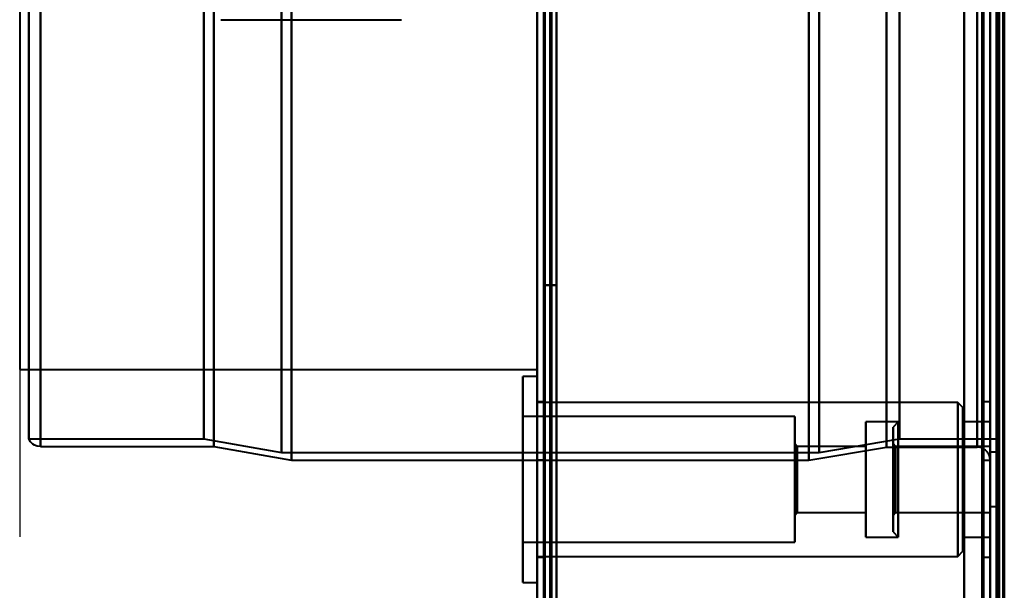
# Model space of a CAD drawing. Header units: millimetres. Extents: x -1087 to 1688, y -120 to 1046.
# Tile 6 of 78: x -625 to -549, y 175 to 219. Entities that reach past the tile are written whole.
import ezdxf

# ---------------------------------------------------------------- set-up
doc = ezdxf.new("R2010")
doc.units = ezdxf.units.MM
doc.layers.add('A-GENM', color=13, linetype='Continuous', lineweight=40)
doc.layers.add('G-IMPT', color=8, linetype='Continuous', lineweight=40)

# ---------------------------------------------------------------- blocks, each defined once
blk = doc.blocks.new('Maintenance r21 - Maintenance r21-755170-Arrière')
at = {"layer": 'A-GENM'}
for p, q in [((-585, 0), (-585, 973.372)), ((-585, 973.372), (-585, 0))]:
    blk.add_line(p, q, dxfattribs=at)
blk = doc.blocks.new('Souche connecteur circulaire R23 - Souche connecteur circulaire R23-755163-Arrière')
at = {"layer": 'A-GENM'}
for p, q in [((-625, 349.372), (-625, 191.872)), ((-585, 191.872), (-585, 349.372)), ((-625, 191.872), (-585, 191.872))]:
    blk.add_line(p, q, dxfattribs=at)
blk = doc.blocks.new('NEXA 1000 CALQUES_dwg-755156-Arrière')
at = {"layer": 'G-IMPT'}
for p, q in [((-584.5, 972.272), (-584.5, 129.472)), ((-585, 937.772), (-585, 128.972)), ((-550, 937.772), (-550, 128.972)), ((-550, 129.472), (-550, 937.272)), ((-550, 184.868), (-550, 514.872)), ((-549.3, 514.872), (-549.3, 184.868)), ((-549.3, 184.868), (-549.3, 514.872)), ((-604, 196.883), (-604, 501.872)), ((-604, 501.872), (-604, 196.883)), ((-585, 501.872), (-585, 196.883)), ((-585, 501.872), (-585, 184.872)), ((-585, 184.872), (-585, 501.872)), ((-585, 184.872), (-585, 501.872)), ((-584.5, 196.883), (-584.5, 501.872)), ((-584.5, 501.872), (-584.5, 184.872)), ((-584.5, 501.872), (-584.5, 184.872)), ((-584.5, 184.872), (-584.5, 501.872)), ((-564, 501.872), (-564, 196.883)), ((-564, 196.883), (-564, 501.872)), ((-549.3, 501.877), (-549.3, 171.872)), ((-549.3, 171.872), (-549.3, 501.877)), ((-623.387, 197.839), (-623.387, 500.838)), ((-623.387, 500.838), (-623.387, 197.839)), ((-610, 197.839), (-610, 500.838)), ((-610, 500.838), (-610, 197.839)), ((-604.773, 197.429), (-604.773, 501.281)), ((-604.773, 501.281), (-604.773, 197.429)), ((-563.198, 197.429), (-563.198, 501.281)), ((-563.198, 501.281), (-563.198, 197.429)), ((-558, 500.872), (-558, 197.807)), ((-558, 197.807), (-558, 500.872)), ((-551, 500.872), (-551, 197.807)), ((-624.3, 198.386), (-624.3, 500.246)), ((-624.3, 500.246), (-624.3, 198.386)), ((-610.773, 198.386), (-610.773, 500.246)), ((-610.773, 500.246), (-610.773, 198.386)), ((-556.99, 500.246), (-556.99, 198.386)), ((-556.99, 198.386), (-556.99, 500.246)), ((-604, 184.872), (-604, 489.862)), ((-604, 489.862), (-604, 184.872)), ((-564, 489.862), (-564, 184.872)), ((-564, 184.872), (-564, 489.862)), ((-623.387, 185.907), (-623.387, 488.906)), ((-623.387, 488.906), (-623.387, 185.907)), ((-610, 185.907), (-610, 488.906)), ((-610, 488.906), (-610, 185.907)), ((-604.773, 185.464), (-604.773, 489.315)), ((-604.773, 489.315), (-604.773, 185.464)), ((-563.198, 185.464), (-563.198, 489.315)), ((-563.198, 489.315), (-563.198, 185.464)), ((-558, 488.938), (-558, 185.872)), ((-558, 185.872), (-558, 488.938)), ((-551, 488.938), (-551, 185.872)), ((-624.3, 186.498), (-624.3, 488.359)), ((-624.3, 488.359), (-624.3, 186.498)), ((-610.773, 186.498), (-610.773, 488.359)), ((-610.773, 488.359), (-610.773, 186.498)), ((-549.3, 186.498), (-549.3, 488.359)), ((-551, 185.872), (-551, 403.514)), ((-549.3, 403.275), (-549.3, 186.498)), ((-549.3, 198.386), (-549.3, 403.275)), ((-550.5, 184.872), (-550.5, 343.372)), ((-550.5, 343.372), (-550.5, 184.872)), ((-550, 171.872), (-550, 343.372)), ((-550, 184.872), (-550, 343.372)), ((-550, 343.372), (-550, 184.872)), ((-550, 343.372), (-550, 171.872)), ((-556.99, 283.47), (-556.99, 186.498)), ((-556.99, 186.498), (-556.99, 283.47)), ((-624.3, 186.498), (-624.3, 198.386)), ((-624.3, 198.386), (-624.3, 186.498)), ((-610.773, 186.498), (-610.773, 198.386)), ((-610.773, 198.386), (-610.773, 186.498)), ((-556.99, 198.386), (-556.99, 186.498)), ((-556.99, 186.498), (-556.99, 198.386)), ((-549.3, 186.498), (-549.3, 198.386)), ((-623.387, 185.907), (-623.387, 197.839)), ((-623.387, 197.839), (-623.387, 185.907)), ((-610, 185.907), (-610, 197.839)), ((-610, 197.839), (-610, 185.907)), ((-604.773, 185.464), (-604.773, 197.429)), ((-604.773, 197.429), (-604.773, 185.464)), ((-563.198, 185.464), (-563.198, 197.429)), ((-563.198, 197.429), (-563.198, 185.464)), ((-558, 197.807), (-558, 185.872)), ((-558, 185.872), (-558, 197.807)), ((-551, 197.807), (-551, 185.872)), ((-604, 184.872), (-604, 196.883)), ((-604, 196.883), (-604, 184.872)), ((-585, 196.883), (-585, 184.872)), ((-584.5, 184.872), (-584.5, 196.883)), ((-564, 196.883), (-564, 184.872)), ((-564, 184.872), (-564, 196.883)), ((-585, 191.322), (-586.1, 191.322)), ((-586.1, 183.372), (-586.1, 191.322)), ((-586.1, 191.322), (-586.1, 183.372)), ((-585, 191.322), (-585, 183.372)), ((-585, 183.372), (-585, 191.322)), ((-584.5, 189.372), (-585, 189.372)), ((-585, 189.372), (-585, 183.372)), ((-552.5, 189.322), (-585, 189.322)), ((-585, 183.372), (-585, 189.322)), ((-584.5, 189.372), (-584.5, 183.372)), ((-584.5, 183.372), (-584.5, 189.372)), ((-552.1, 188.922), (-552.5, 189.322)), ((-552.5, 183.372), (-552.5, 189.322)), ((-552.5, 189.322), (-552.5, 183.372)), ((-552.1, 188.922), (-552.1, 183.372)), ((-552.1, 183.372), (-552.1, 188.922)), ((-550, 189.372), (-550.5, 189.372)), ((-550.5, 183.372), (-550.5, 189.372)), ((-550.5, 189.372), (-550.5, 183.372)), ((-550, 189.372), (-550, 183.372)), ((-550, 183.372), (-550, 189.372)), ((-565.1, 188.222), (-586.1, 188.222)), ((-586.1, 188.222), (-586.1, 183.372)), ((-586.1, 183.372), (-586.1, 188.222)), ((-565.1, 188.222), (-565.1, 183.372)), ((-565.1, 183.372), (-565.1, 188.222)), ((-557.1, 187.822), (-559.6, 187.822)), ((-559.6, 187.822), (-559.6, 183.372)), ((-559.6, 183.372), (-559.6, 187.822)), ((-557.1, 187.822), (-557.5, 187.422)), ((-557.5, 187.422), (-557.5, 181.821)), ((-557.5, 181.821), (-557.5, 187.422)), ((-557.1, 187.822), (-557.1, 181.668)), ((-557.1, 183.372), (-557.1, 187.822)), ((-550, 187.822), (-552.1, 187.822)), ((-552.1, 183.372), (-552.1, 187.822)), ((-552.1, 187.822), (-552.1, 183.372)), ((-550, 183.372), (-550, 187.822)), ((-550, 187.822), (-550, 183.372)), ((-624.3, 186.498), (-610.773, 186.498)), ((-610.773, 186.498), (-604.773, 185.464)), ((-563.198, 185.464), (-556.99, 186.498)), ((-556.99, 186.498), (-549.3, 186.498)), ((-623.387, 185.907), (-610, 185.907)), ((-610, 185.907), (-604, 184.872)), ((-564.9, 185.922), (-565.1, 186.122)), ((-565.1, 186.122), (-565.1, 183.372)), ((-565.1, 183.372), (-565.1, 186.122)), ((-559.6, 185.922), (-564.9, 185.922)), ((-564.9, 183.372), (-564.9, 185.922)), ((-564.9, 185.922), (-564.9, 183.372)), ((-564, 184.872), (-558, 185.872)), ((-559.6, 183.372), (-559.6, 185.922)), ((-559.6, 185.922), (-559.6, 183.372)), ((-558, 185.872), (-551, 185.872)), ((-557.3, 185.922), (-557.5, 186.122)), ((-557.5, 186.122), (-557.5, 182.319)), ((-557.5, 182.319), (-557.5, 186.122)), ((-550, 185.922), (-557.3, 185.922)), ((-557.3, 182.396), (-557.3, 185.922)), ((-557.3, 185.922), (-557.3, 183.372)), ((-550, 185.922), (-550, 183.372)), ((-550, 183.372), (-550, 185.922)), ((-604.773, 185.464), (-563.198, 185.464)), ((-557.5, 184.924), (-557.5, 179.322)), ((-557.5, 179.322), (-557.5, 184.924)), ((-557.1, 185.077), (-557.1, 178.922)), ((-549.5, 185.472), (-550, 185.472)), ((-550, 181.272), (-550, 185.472)), ((-550, 181.272), (-550, 185.472)), ((-550, 185.472), (-550, 183.372)), ((-550, 185.472), (-550, 183.372)), ((-549.5, 185.472), (-549.5, 183.372)), ((-549.5, 183.372), (-549.5, 185.472)), ((-604, 184.872), (-585, 184.872)), ((-585, 184.872), (-584.5, 184.872)), ((-584.5, 184.872), (-564, 184.872)), ((-557.5, 184.426), (-557.5, 180.622)), ((-557.5, 180.622), (-557.5, 184.426)), ((-557.3, 180.822), (-557.3, 184.349)), ((-550.5, 184.872), (-550, 184.872)), ((-549.3, 184.868), (-549.3, 171.872)), ((-586.1, 183.372), (-586.1, 178.522)), ((-586.1, 175.422), (-586.1, 183.372)), ((-586.1, 183.372), (-586.1, 175.422)), ((-586.1, 178.522), (-586.1, 183.372)), ((-585, 177.422), (-585, 183.372)), ((-585, 183.372), (-585, 175.422)), ((-585, 183.372), (-585, 177.372)), ((-585, 175.422), (-585, 183.372)), ((-584.5, 183.372), (-584.5, 177.372)), ((-584.5, 177.372), (-584.5, 183.372)), ((-565.1, 183.372), (-565.1, 180.622)), ((-565.1, 183.372), (-565.1, 178.522)), ((-565.1, 180.622), (-565.1, 183.372)), ((-565.1, 178.522), (-565.1, 183.372)), ((-564.9, 180.822), (-564.9, 183.372)), ((-564.9, 183.372), (-564.9, 180.822)), ((-559.6, 180.822), (-559.6, 183.372)), ((-559.6, 183.372), (-559.6, 178.922)), ((-559.6, 178.922), (-559.6, 183.372)), ((-559.6, 183.372), (-559.6, 180.822)), ((-557.3, 183.372), (-557.3, 180.822)), ((-557.3, 183.372), (-557.3, 180.822)), ((-557.1, 181.668), (-557.1, 183.372)), ((-557.1, 178.922), (-557.1, 183.372)), ((-552.5, 177.422), (-552.5, 183.372)), ((-552.5, 183.372), (-552.5, 177.422)), ((-552.1, 178.922), (-552.1, 183.372)), ((-552.1, 183.372), (-552.1, 177.822)), ((-552.1, 177.822), (-552.1, 183.372)), ((-552.1, 183.372), (-552.1, 178.922)), ((-550.5, 177.372), (-550.5, 183.372)), ((-550.5, 183.372), (-550.5, 177.372)), ((-550, 183.372), (-550, 177.372)), ((-550, 178.922), (-550, 183.372)), ((-550, 183.372), (-550, 180.822)), ((-550, 183.372), (-550, 181.272)), ((-550, 180.822), (-550, 183.372)), ((-550, 183.372), (-550, 178.922)), ((-550, 177.372), (-550, 183.372)), ((-549.5, 183.372), (-549.5, 181.272)), ((-549.5, 181.272), (-549.5, 183.372)), ((-557.3, 180.822), (-557.3, 182.396)), ((-550, 181.272), (-549.5, 181.272)), ((-565.1, 180.622), (-564.9, 180.822)), ((-564.9, 180.822), (-559.6, 180.822)), ((-557.5, 180.622), (-557.3, 180.822)), ((-557.3, 180.822), (-550, 180.822)), ((-559.6, 178.922), (-557.1, 178.922)), ((-557.5, 179.322), (-557.1, 178.922)), ((-552.1, 178.922), (-550, 178.922)), ((-586.1, 178.522), (-565.1, 178.522)), ((-585, 177.422), (-552.5, 177.422)), ((-585, 177.372), (-584.5, 177.372)), ((-552.5, 177.422), (-552.1, 177.822)), ((-550.5, 177.372), (-550, 177.372)), ((-586.1, 175.422), (-585, 175.422))]:
    blk.add_line(p, q, dxfattribs=at)
at = {"layer": 'G-IMPT', "flags": 128}
for points in [[(-585, 128.972), (-585, 339.922), (-585, 550.872), (-585, 761.822), (-585, 972.772)], [(-585, 972.772), (-585, 761.822), (-585, 550.872), (-585, 339.922), (-585, 128.972)], [(-584.5, 128.972), (-584.5, 339.922), (-584.5, 550.872), (-584.5, 761.822), (-584.5, 972.772)], [(-584.4, 972.772), (-584.4, 761.822), (-584.4, 550.872), (-584.4, 339.922), (-584.4, 128.972)], [(-584.4, 972.772), (-584.4, 761.822), (-584.4, 550.872), (-584.4, 339.922), (-584.4, 128.972)], [(-584.4, 128.972), (-584.4, 339.922), (-584.4, 550.872), (-584.4, 761.822), (-584.4, 972.772)], [(-584.5, 972.272), (-584.5, 761.572), (-584.5, 550.872), (-584.5, 340.172), (-584.5, 129.472)], [(-584.5, 129.472), (-584.5, 340.172), (-584.5, 550.872), (-584.5, 761.572), (-584.5, 972.272)], [(-584.5, 129.472), (-584.5, 340.172), (-584.5, 550.872), (-584.5, 761.572), (-584.5, 972.272)], [(-584.5, 972.272), (-584.5, 761.572), (-584.5, 550.872), (-584.5, 340.172), (-584.5, 129.472)], [(-584.5, 972.272), (-584.5, 761.572), (-584.5, 550.872), (-584.5, 340.172), (-584.5, 129.472)], [(-584.5, 129.472), (-584.5, 340.172), (-584.5, 550.872), (-584.5, 761.572), (-584.5, 972.272)], [(-584, 972.272), (-584, 761.572), (-584, 550.872), (-584, 340.172), (-584, 129.472)], [(-584, 129.472), (-584, 340.172), (-584, 550.872), (-584, 761.572), (-584, 972.272)], [(-584, 972.272), (-584, 761.572), (-584, 550.872), (-584, 340.172), (-584, 129.472)], [(-583.9, 129.472), (-583.9, 340.172), (-583.9, 550.872), (-583.9, 761.572), (-583.9, 972.272)], [(-583.9, 129.472), (-583.9, 340.172), (-583.9, 550.872), (-583.9, 761.572), (-583.9, 972.272)], [(-583.9, 972.272), (-583.9, 761.572), (-583.9, 550.872), (-583.9, 340.172), (-583.9, 129.472)], [(-585, 937.772), (-585, 735.572), (-585, 533.372), (-585, 331.172), (-585, 128.972)], [(-585, 128.972), (-585, 331.172), (-585, 533.372), (-585, 735.572), (-585, 937.772)], [(-584.5, 937.772), (-584.5, 735.572), (-584.5, 533.372), (-584.5, 331.172), (-584.5, 128.972)], [(-584.4, 128.972), (-584.4, 331.172), (-584.4, 533.372), (-584.4, 735.572), (-584.4, 937.772)], [(-584.4, 128.972), (-584.4, 331.172), (-584.4, 533.372), (-584.4, 735.572), (-584.4, 937.772)], [(-584.4, 937.772), (-584.4, 735.572), (-584.4, 533.372), (-584.4, 331.172), (-584.4, 128.972)], [(-552, 937.772), (-552, 735.572), (-552, 533.372), (-552, 331.172), (-552, 128.972)], [(-552, 128.972), (-552, 331.172), (-552, 533.372), (-552, 735.572), (-552, 937.772)], [(-552, 937.772), (-552, 735.572), (-552, 533.372), (-552, 331.172), (-552, 128.972)], [(-552, 128.972), (-552, 331.172), (-552, 533.372), (-552, 735.572), (-552, 937.772)], [(-550, 937.772), (-550, 735.572), (-550, 533.372), (-550, 331.172), (-550, 128.972)], [(-550, 128.972), (-550, 331.172), (-550, 533.372), (-550, 735.572), (-550, 937.772)], [(-549.5, 937.772), (-549.5, 735.572), (-549.5, 533.372), (-549.5, 331.172), (-549.5, 128.972)], [(-549.4, 937.772), (-549.4, 735.572), (-549.4, 533.372), (-549.4, 331.172), (-549.4, 128.972)], [(-549.4, 128.972), (-549.4, 331.172), (-549.4, 533.372), (-549.4, 735.572), (-549.4, 937.772)], [(-549.4, 128.972), (-549.4, 331.172), (-549.4, 533.372), (-549.4, 735.572), (-549.4, 937.772)], [(-583.5, 937.272), (-583.5, 735.322), (-583.5, 533.372), (-583.5, 331.422), (-583.5, 129.472)], [(-583.5, 129.472), (-583.5, 331.422), (-583.5, 533.372), (-583.5, 735.322), (-583.5, 937.272)], [(-583.5, 129.472), (-583.5, 331.422), (-583.5, 533.372), (-583.5, 735.322), (-583.5, 937.272)], [(-583.5, 937.272), (-583.5, 735.322), (-583.5, 533.372), (-583.5, 331.422), (-583.5, 129.472)], [(-552, 937.272), (-552, 735.322), (-552, 533.372), (-552, 331.422), (-552, 129.472)], [(-552, 129.472), (-552, 331.422), (-552, 533.372), (-552, 735.322), (-552, 937.272)], [(-552, 937.272), (-552, 735.322), (-552, 533.372), (-552, 331.422), (-552, 129.472)], [(-552, 129.472), (-552, 331.422), (-552, 533.372), (-552, 735.322), (-552, 937.272)], [(-550.6, 129.472), (-550.6, 331.422), (-550.6, 533.372), (-550.6, 735.322), (-550.6, 937.272)], [(-550.6, 937.272), (-550.6, 735.322), (-550.6, 533.372), (-550.6, 331.422), (-550.6, 129.472)], [(-550.6, 129.472), (-550.6, 331.422), (-550.6, 533.372), (-550.6, 735.322), (-550.6, 937.272)], [(-550.6, 129.472), (-550.6, 331.422), (-550.6, 533.372), (-550.6, 735.322), (-550.6, 937.272)], [(-550.6, 937.272), (-550.6, 735.322), (-550.6, 533.372), (-550.6, 331.422), (-550.6, 129.472)], [(-550.6, 937.272), (-550.6, 735.322), (-550.6, 533.372), (-550.6, 331.422), (-550.6, 129.472)], [(-550.5, 129.472), (-550.5, 331.422), (-550.5, 533.372), (-550.5, 735.322), (-550.5, 937.272)], [(-550.5, 937.272), (-550.5, 735.322), (-550.5, 533.372), (-550.5, 331.422), (-550.5, 129.472)], [(-550, 129.472), (-550, 331.422), (-550, 533.372), (-550, 735.322), (-550, 937.272)], [(-550, 937.272), (-550, 735.322), (-550, 533.372), (-550, 331.422), (-550, 129.472)], [(-550, 937.272), (-550, 743.297), (-550, 549.322), (-550, 355.347), (-550, 161.372)], [(-550, 129.472), (-550, 331.422), (-550, 533.372), (-550, 735.322), (-550, 937.272)], [(-550, 161.372), (-550, 355.347), (-550, 549.322), (-550, 743.297), (-550, 937.272)], [(-550, 937.272), (-550, 735.322), (-550, 533.372), (-550, 331.422), (-550, 129.472)], [(-549.5, 937.272), (-549.5, 735.322), (-549.5, 533.372), (-549.5, 331.422), (-549.5, 129.472)], [(-549.5, 129.472), (-549.5, 331.422), (-549.5, 533.372), (-549.5, 735.322), (-549.5, 937.272)], [(-549.5, 937.272), (-549.5, 735.322), (-549.5, 533.372), (-549.5, 331.422), (-549.5, 129.472)], [(-549.5, 129.472), (-549.5, 331.422), (-549.5, 533.372), (-549.5, 735.322), (-549.5, 937.272)], [(-549.5, 129.472), (-549.5, 331.422), (-549.5, 533.372), (-549.5, 735.322), (-549.5, 937.272)], [(-549.5, 937.272), (-549.5, 735.322), (-549.5, 533.372), (-549.5, 331.422), (-549.5, 129.472)], [(-549, 129.372), (-549, 331.372), (-549, 533.372), (-549, 735.372), (-549, 937.372)], [(-549, 937.372), (-549, 735.372), (-549, 533.372), (-549, 331.372), (-549, 129.372)], [(-549, 129.472), (-549, 331.422), (-549, 533.372), (-549, 735.322), (-549, 937.272)], [(-549, 937.272), (-549, 735.322), (-549, 533.372), (-549, 331.422), (-549, 129.472)], [(-548.9, 937.272), (-548.9, 743.297), (-548.9, 549.322), (-548.9, 355.347), (-548.9, 161.372)], [(-548.9, 161.372), (-548.9, 355.347), (-548.9, 549.322), (-548.9, 743.297), (-548.9, 937.272)], [(-584.5, 198.372), (-584.5, 228.372), (-584.5, 258.372), (-584.5, 288.372), (-584.5, 318.372)], [(-584.5, 318.372), (-584.5, 288.372), (-584.5, 258.372), (-584.5, 228.372), (-584.5, 198.372)], [(-584.5, 198.372), (-584.5, 228.372), (-584.5, 258.372), (-584.5, 288.372), (-584.5, 318.372)], [(-584.5, 318.372), (-584.5, 288.372), (-584.5, 258.372), (-584.5, 228.372), (-584.5, 198.372)], [(-583.5, 318.372), (-583.5, 288.372), (-583.5, 258.372), (-583.5, 228.372), (-583.5, 198.372)], [(-583.5, 198.372), (-583.5, 228.372), (-583.5, 258.372), (-583.5, 288.372), (-583.5, 318.372)], [(-583.5, 318.372), (-583.5, 288.372), (-583.5, 258.372), (-583.5, 228.372), (-583.5, 198.372)], [(-583.5, 198.372), (-583.5, 228.372), (-583.5, 258.372), (-583.5, 288.372), (-583.5, 318.372)], [(-585, 128.972), (-585, 153.122), (-585, 177.272), (-585, 201.422), (-585, 225.572)], [(-585, 225.572), (-585, 201.422), (-585, 177.272), (-585, 153.122), (-585, 128.972)], [(-585, 225.572), (-585, 201.422), (-585, 177.272), (-585, 153.122), (-585, 128.972)], [(-585, 128.972), (-585, 153.122), (-585, 177.272), (-585, 201.422), (-585, 225.572)], [(-584.5, 128.972), (-584.5, 153.122), (-584.5, 177.272), (-584.5, 201.422), (-584.5, 225.572)], [(-584.4, 225.572), (-584.4, 201.422), (-584.4, 177.272), (-584.4, 153.122), (-584.4, 128.972)], [(-584.4, 128.972), (-584.4, 153.122), (-584.4, 177.272), (-584.4, 201.422), (-584.4, 225.572)], [(-584.4, 225.572), (-584.4, 201.422), (-584.4, 177.272), (-584.4, 153.122), (-584.4, 128.972)], [(-583.5, 129.472), (-583.5, 153.497), (-583.5, 177.522), (-583.5, 201.547), (-583.5, 225.572)], [(-583.5, 225.572), (-583.5, 201.547), (-583.5, 177.522), (-583.5, 153.497), (-583.5, 129.472)], [(-583.5, 225.572), (-583.5, 201.547), (-583.5, 177.522), (-583.5, 153.497), (-583.5, 129.472)], [(-583.5, 129.472), (-583.5, 153.497), (-583.5, 177.522), (-583.5, 201.547), (-583.5, 225.572)], [(-609.465, 218.872), (-605.974, 218.872), (-602.483, 218.872), (-598.991, 218.872), (-595.5, 218.872)], [(-583.5, 198.372), (-583.75, 198.372), (-584, 198.372), (-584.25, 198.372), (-584.5, 198.372)], [(-584.5, 198.372), (-584.25, 198.372), (-584, 198.372), (-583.75, 198.372), (-583.5, 198.372)], [(-583.5, 198.372), (-583.75, 198.372), (-584, 198.372), (-584.25, 198.372), (-584.5, 198.372)], [(-584.5, 198.372), (-584.25, 198.372), (-584, 198.372), (-583.75, 198.372), (-583.5, 198.372)], [(-623.387, 185.907), (-623.644, 185.941), (-623.844, 186.017), (-623.986, 186.106), (-624.172, 186.287), (-624.3, 186.498)], [(-550, 184.872), (-550.001, 184.912), (-550.003, 184.952), (-550.007, 184.992), (-550.013, 185.032), (-550.02, 185.071), (-550.029, 185.11), (-550.039, 185.149), (-550.051, 185.187), (-550.064, 185.225), (-550.079, 185.262), (-550.095, 185.298), (-550.113, 185.334), (-550.132, 185.369), (-550.153, 185.403), (-550.175, 185.437), (-550.198, 185.469), (-550.222, 185.501), (-550.248, 185.532), (-550.275, 185.561), (-550.303, 185.59), (-550.333, 185.617), (-550.363, 185.643), (-550.394, 185.668), (-550.426, 185.691), (-550.46, 185.714), (-550.494, 185.735), (-550.529, 185.754), (-550.564, 185.772), (-550.601, 185.789), (-550.638, 185.804), (-550.675, 185.818), (-550.713, 185.83), (-550.752, 185.841), (-550.791, 185.85), (-550.83, 185.858), (-550.87, 185.864), (-550.909, 185.868), (-550.949, 185.871), (-550.989, 185.872), (-551, 185.872)], [(-584.5, 184.872), (-584.625, 184.872), (-584.75, 184.872), (-584.875, 184.872), (-585, 184.872)], [(-585, 184.872), (-584.875, 184.872), (-584.75, 184.872), (-584.625, 184.872), (-584.5, 184.872)]]:
    blk.add_lwpolyline(points, dxfattribs=at)

msp = doc.modelspace()

# ---------------------------------------------------------------- linework, layer by layer
at = {"color": 1, "lineweight": 30}
for p, q in [((-625, 191.872), (-625, 506.872)), ((-625, 204.808), (-625, 178.937))]:
    msp.add_line(p, q, dxfattribs=at)
at = {"color": 94, "lineweight": 30}
msp.add_line((-625, 506.872), (-625, 191.872), dxfattribs=at)

# ---------------------------------------------------------------- block references
at = {"layer": 'A-GENM'}
for name in ['Maintenance r21 - Maintenance r21-755170-Arrière', 'Souche connecteur circulaire R23 - Souche connecteur circulaire R23-755163-Arrière']:
    msp.add_blockref(name, (0, 0), dxfattribs=at)
at = {"layer": 'G-IMPT'}
msp.add_blockref('NEXA 1000 CALQUES_dwg-755156-Arrière', (0, 0), dxfattribs=at)

doc.saveas('drawing.dxf')
